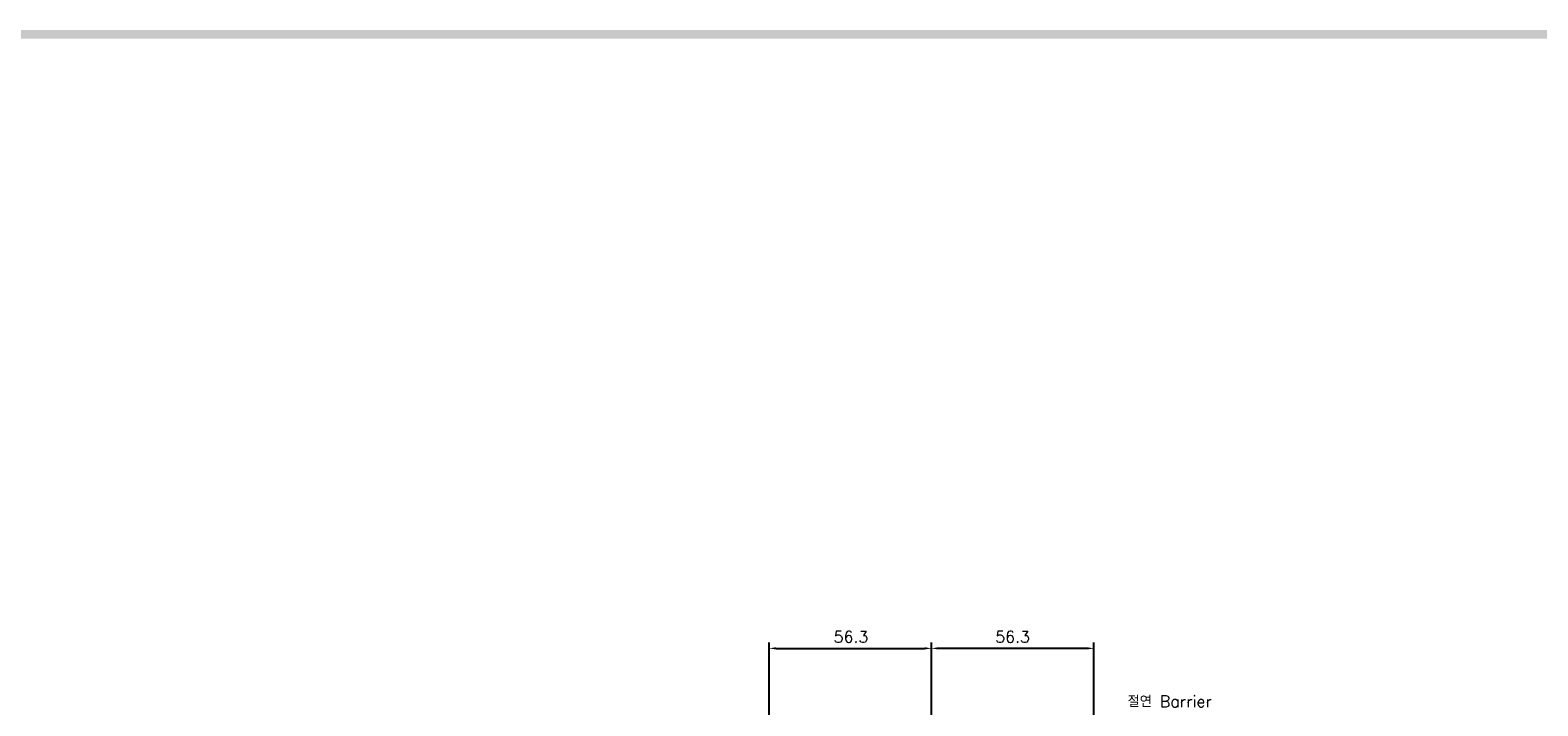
# Model space of a CAD drawing. Extents: x -2149 to 2710, y -907 to 1857.
# Tile 10 of 20: x -1540 to -1017, y 1612 to 1846. Entities that reach past the tile are written whole.
import ezdxf

# ---------------------------------------------------------------- set-up
doc = ezdxf.new("R2010")
doc.units = 0
doc.header["$LTSCALE"] = 3
doc.header["$MEASUREMENT"] = 0
doc.layers.get('Defpoints').update_dxf_attribs({"linetype": 'CONTINUOUS'})
doc.layers.add('di', color=3, linetype='CONTINUOUS')
doc.layers.add('dwg', color=7, linetype='CONTINUOUS')
doc.styles.add('KIM', font='ROMANS.shx', dxfattribs={"height": 5, "bigfont": 'GSG1.shx'})
doc.styles.get("Standard").update_dxf_attribs({"font": 'romans.shx', "height": 4, "bigfont": 'ghs.shx'})
doc.dimstyles.new('STANDARD$0', dxfattribs={"dimtxt": 5, "dimasz": 5, "dimexe": 1, "dimexo": 2, "dimgap": 2, "dimtad": 1, "dimdec": 4, "dimzin": 12, "dimdsep": 46, "dimtxsty": 'KIM', "dimcen": -1, "dimdle": 0.1, "dimadec": 0, "dimazin": 0, "dimtfac": 1, "dimtdec": 4, "dimtmove": 0, "dimatfit": 3, "dimfxl": 0, "dimtolj": 1, "dimtzin": 0, "dimarcsym": 0})

# ---------------------------------------------------------------- blocks, each defined once
blk = doc.blocks.new('*D9')
at = {"layer": 'Defpoints', "color": 0}
for p in [(-1227.43, 1631.81), (-1227.43, 1544.21), (-1283.68, 1537.18)]:
    blk.add_point(p, dxfattribs=at)
at = {"layer": 'di'}
for p, q in [((-1283.68, 1539.18), (-1283.68, 1633.81)), ((-1281.28, 1631.81), (-1229.83, 1631.81)), ((-1227.43, 1546.21), (-1227.43, 1633.81))]:
    blk.add_line(p, q, dxfattribs=at)
for points in [[(-1281.28, 1632.21), (-1281.28, 1631.41), (-1283.68, 1631.81)], [(-1229.83, 1632.21), (-1229.83, 1631.41), (-1227.43, 1631.81)]]:
    blk.add_solid(points, dxfattribs=at)
at = {"layer": 'di', "insert": (-1255.3, 1635.81), "char_height": 4, "attachment_point": 5}
blk.add_mtext('\\A1;56.3', dxfattribs=at)
blk = doc.blocks.new('*D10')
at = {"layer": 'Defpoints', "color": 0}
for p in [(-1227.43, 1631.81), (-1227.43, 1544.21), (-1171.18, 1537.18)]:
    blk.add_point(p, dxfattribs=at)
at = {"layer": 'di'}
for p, q in [((-1227.43, 1546.21), (-1227.43, 1633.81)), ((-1173.58, 1631.81), (-1225.03, 1631.81)), ((-1171.18, 1539.18), (-1171.18, 1633.81))]:
    blk.add_line(p, q, dxfattribs=at)
for points in [[(-1225.03, 1632.21), (-1225.03, 1631.41), (-1227.43, 1631.81)], [(-1173.58, 1632.21), (-1173.58, 1631.41), (-1171.18, 1631.81)]]:
    blk.add_solid(points, dxfattribs=at)
at = {"layer": 'di', "insert": (-1199.31, 1635.81), "char_height": 4, "attachment_point": 5}
blk.add_mtext('\\A1;56.3', dxfattribs=at)

msp = doc.modelspace()

# ---------------------------------------------------------------- linework, layer by layer
at = {"layer": 'dwg'}
msp.add_trace([(-2123.206, 1846.024), (-2120.206, 1843.024), (324.794, 1846.024), (321.794, 1843.024)], dxfattribs=at)

# ---------------------------------------------------------------- texts
at = {"layer": 'di', "insert": (-1159.486, 1611.422), "char_height": 4, "attachment_point": 7}
msp.add_mtext('절연 Barrier', dxfattribs=at)

# ---------------------------------------------------------------- dimensions: what is measured, and where the dimension line sits
at = {"layer": 'di'}
for p1, picture, middle in [((-1283.681, 1537.184), '*D9', (-1255.299, 1631.806)), ((-1171.181, 1537.184), '*D10', (-1199.306, 1631.806))]:
    dim = msp.add_linear_dim(base=(-1227.431, 1631.806), p1=p1, p2=(-1227.431, 1544.207), text='56.3', dimstyle='STANDARD$0', override={"dimtxt": 4, "dimasz": 2.4, "dimexe": 2, "dimdec": 2, "dimzin": 8, "dimtxsty": 'Standard', "dimcen": 0, "dimdle": 0, "dimclrd": 256, "dimclre": 256, "dimclrt": 256, "dimadec": 2, "dimazin": 2, "dimtfac": 0.6, "dimtdec": 2, "dimtzin": 8, "dimlwd": 65535, "dimlwe": 65535}, dxfattribs=at)
    dim.commit()
    dim.dimension.update_dxf_attribs({"geometry": picture, "text_midpoint": middle, "dimtype": 160})

doc.saveas('drawing.dxf')
